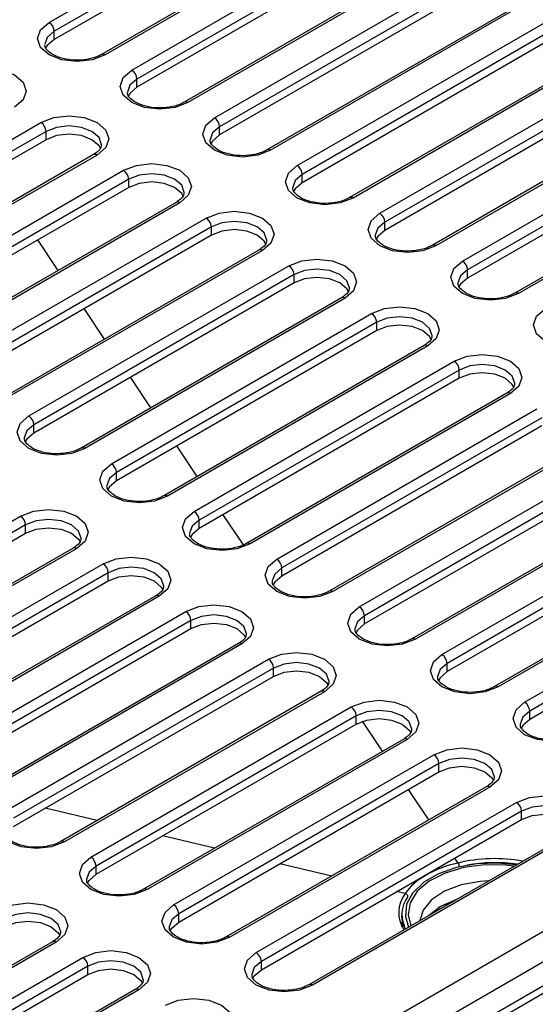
# Model space of a CAD drawing. Header units: millimetres. Extents: x 1 to 419, y 2 to 295.
# Tile 27 of 50: x 165 to 172, y 20 to 34. Entities that reach past the tile are written whole.
import ezdxf

# ---------------------------------------------------------------- set-up
doc = ezdxf.new("R2010")
doc.units = ezdxf.units.MM

msp = doc.modelspace()

# ---------------------------------------------------------------- linework, layer by layer
at = {"color": 7, "linetype": 'Continuous', "lineweight": 25}
for p, q in [((165.2613, 33.6381), (168.8676, 35.7199)), ((168.9383, 35.5974), (165.332, 33.5156)), ((168.9383, 35.4831), (165.332, 33.4013)), ((169.5954, 35.2758), (165.9892, 33.194)), ((169.6454, 35.2709), (166.0391, 33.189)), ((166.4068, 32.9768), (170.0131, 35.0586)), ((170.0838, 34.9361), (166.4776, 32.8543)), ((170.0838, 34.8218), (166.4776, 32.74)), ((170.7409, 34.6145), (167.1347, 32.5327)), ((170.7909, 34.6096), (167.1847, 32.5277)), ((167.5524, 32.3155), (171.1586, 34.3973)), ((171.2293, 34.2748), (167.6231, 32.193)), ((171.2293, 34.1605), (167.6231, 32.0787)), ((171.8864, 33.9532), (168.2802, 31.8714)), ((171.9364, 33.9483), (168.3302, 31.8665)), ((168.6979, 31.6542), (172.3041, 33.736)), ((172.3748, 33.6136), (168.7686, 31.5317)), ((165.332, 33.4013), (165.332, 33.5156)), ((172.3748, 33.4992), (168.7686, 31.4174)), ((173.0319, 33.292), (169.4257, 31.2101)), ((173.0819, 33.287), (169.4757, 31.2052)), ((169.8434, 30.9929), (173.4496, 33.0747)), ((173.5203, 32.9523), (169.9141, 30.8704)), ((166.4776, 32.74), (166.4776, 32.8543)), ((173.5203, 32.838), (169.9141, 30.7561)), ((174.1774, 32.6307), (170.5712, 30.5488)), ((174.2274, 32.6257), (170.6212, 30.5439)), ((170.9889, 30.3316), (174.5951, 32.4135)), ((161.5419, 30.1683), (165.1482, 32.2502)), ((174.6659, 32.291), (171.0596, 30.2091)), ((165.2189, 32.1277), (161.6127, 30.0459)), ((165.2189, 32.0134), (165.2189, 32.1277)), ((167.6231, 32.0787), (167.6231, 32.193)), ((174.6659, 32.1767), (171.0596, 30.0948)), ((165.2189, 32.0134), (161.6127, 29.9315)), ((175.323, 31.9694), (171.7167, 29.8875)), ((175.373, 31.9644), (171.7667, 29.8826)), ((165.876, 31.8061), (162.2698, 29.7243)), ((165.926, 31.8011), (162.3198, 29.7193)), ((162.6875, 29.507), (166.2937, 31.5889)), ((168.7686, 31.4174), (168.7686, 31.5317)), ((166.3644, 31.4664), (162.7582, 29.3846)), ((166.3644, 31.3521), (166.3644, 31.4664)), ((166.3644, 31.3521), (162.7582, 29.2702)), ((167.0215, 31.1448), (163.4153, 29.063)), ((167.0715, 31.1399), (163.4653, 29.058)), ((163.833, 28.8457), (167.4392, 30.9276)), ((169.9141, 30.7561), (169.9141, 30.8704)), ((167.5099, 30.8051), (163.9037, 28.7233)), ((163.9885, 16.3547), (189.0767, 30.8378)), ((190.2129, 30.7385), (164.0489, 15.6344)), ((190.3674, 30.7204), (164.1865, 15.6066)), ((167.5099, 30.6908), (167.5099, 30.8051)), ((167.5099, 30.6908), (163.9037, 28.609)), ((165.3885, 30.2021), (165.1037, 30.6243)), ((189.2605, 30.5194), (164.1724, 16.0363)), ((168.167, 30.4835), (164.5608, 28.4017)), ((168.217, 30.4786), (164.6108, 28.3967)), ((164.9785, 28.1845), (168.5847, 30.2663)), ((171.0596, 30.0948), (171.0596, 30.2091)), ((168.6554, 30.1438), (165.0492, 28.062)), ((168.6554, 30.0295), (165.0492, 27.9477)), ((168.6554, 30.0295), (168.6554, 30.1438)), ((169.3126, 29.8222), (165.7063, 27.7404)), ((169.3626, 29.8173), (165.7563, 27.7354)), ((166.0306, 29.2502), (165.7458, 29.6724)), ((166.124, 27.5232), (169.7302, 29.605)), ((169.801, 29.4825), (166.1947, 27.4007)), ((169.801, 29.3682), (169.801, 29.4825)), ((169.801, 29.3682), (166.1947, 27.2864)), ((170.4581, 29.1609), (166.8518, 27.0791)), ((170.5081, 29.156), (166.9018, 27.0741)), ((167.2695, 26.8619), (170.8758, 28.9437)), ((170.9465, 28.8212), (167.3402, 26.7394)), ((170.9465, 28.7069), (170.9465, 28.8212)), ((166.6727, 28.2982), (166.3879, 28.7205)), ((170.9465, 28.7069), (167.3402, 26.6251)), ((171.6036, 28.4996), (167.9973, 26.4178)), ((171.6536, 28.4947), (168.0473, 26.4129)), ((168.415, 26.2006), (172.0213, 28.2824)), ((172.092, 28.16), (168.4857, 26.0781)), ((165.0492, 27.9477), (165.0492, 28.062)), ((172.092, 28.0456), (168.4857, 25.9638)), ((172.7491, 27.8384), (169.1428, 25.7565)), ((167.3147, 27.3463), (167.03, 27.7686)), ((172.7991, 27.8334), (169.1928, 25.7516)), ((169.5605, 25.5393), (173.1668, 27.6211)), ((173.2375, 27.4987), (169.6313, 25.4168)), ((166.1947, 27.2864), (166.1947, 27.4007)), ((173.2375, 27.3843), (169.6313, 25.3025)), ((173.8946, 27.1771), (170.2884, 25.0952)), ((173.9446, 27.1721), (170.3384, 25.0903)), ((170.7061, 24.878), (174.3123, 26.9598)), ((161.2591, 24.7147), (164.8654, 26.7966)), ((167.9549, 26.3973), (167.672, 26.8166)), ((174.383, 26.8374), (170.7768, 24.7555)), ((164.9361, 26.6741), (161.3298, 24.5922)), ((164.9361, 26.5598), (164.9361, 26.6741)), ((167.3402, 26.6251), (167.3402, 26.7394)), ((174.383, 26.7231), (170.7768, 24.6412)), ((161.3298, 24.4779), (164.9361, 26.5598)), ((175.0401, 26.5158), (171.4339, 24.4339)), ((175.0901, 26.5108), (171.4839, 24.429)), ((165.5932, 26.3525), (161.9869, 24.2706)), ((165.6432, 26.3475), (162.0369, 24.2657)), ((171.8516, 24.2167), (175.4578, 26.2986)), ((162.4046, 24.0534), (166.0109, 26.1353)), ((168.4857, 25.9638), (168.4857, 26.0781)), ((175.5285, 26.1761), (171.9223, 24.0942)), ((166.0816, 26.0128), (162.4753, 23.931)), ((166.0816, 25.8985), (166.0816, 26.0128)), ((175.5285, 26.0618), (171.9223, 23.9799)), ((162.4753, 23.8166), (166.0816, 25.8985)), ((166.7387, 25.6912), (163.1324, 23.6094)), ((166.7887, 25.6862), (163.1824, 23.6044)), ((163.5501, 23.3921), (167.1564, 25.474)), ((169.6313, 25.3025), (169.6313, 25.4168)), ((167.2271, 25.3515), (163.6208, 23.2697)), ((167.2271, 25.2372), (167.2271, 25.3515)), ((163.6208, 23.1554), (167.2271, 25.2372)), ((167.8842, 25.0299), (164.278, 22.9481)), ((167.9342, 25.025), (164.328, 22.9431)), ((164.6956, 22.7309), (168.3019, 24.8127)), ((170.7768, 24.6412), (170.7768, 24.7555)), ((168.3726, 24.6902), (164.7664, 22.6084)), ((164.7664, 22.4941), (168.3726, 24.5759)), ((168.3726, 24.5759), (168.3726, 24.6902)), ((169.0297, 24.3686), (165.4235, 22.2868)), ((169.0797, 24.3637), (165.4735, 22.2818)), ((165.8412, 22.0696), (169.4474, 24.1514)), ((169.5181, 24.0289), (165.9119, 21.9471)), ((169.5181, 23.9146), (169.5181, 24.0289)), ((171.9223, 23.9799), (171.9223, 24.0942)), ((165.9119, 21.8328), (169.5181, 23.9146)), ((169.8831, 23.5387), (169.6035, 23.9532)), ((170.1752, 23.7073), (166.569, 21.6255)), ((170.2252, 23.7024), (166.619, 21.6205)), ((166.9867, 21.4083), (170.5929, 23.4901)), ((170.6636, 23.3676), (167.0574, 21.2858)), ((170.6636, 23.2533), (170.6636, 23.3676)), ((167.0574, 21.1715), (170.6636, 23.2533)), ((171.3207, 23.046), (167.7145, 20.9642)), ((171.3707, 23.0411), (167.7645, 20.9592)), ((170.5252, 22.5868), (170.2404, 23.009)), ((168.1322, 20.747), (171.7384, 22.8288)), ((165.9285, 22.5783), (165.2079, 22.749)), ((171.8091, 22.7063), (168.2029, 20.6245)), ((171.8091, 22.592), (171.8091, 22.7063)), ((168.2029, 20.5102), (171.8091, 22.592)), ((172.4663, 22.3847), (168.86, 20.3029)), ((172.5162, 22.3798), (168.91, 20.298)), ((167.553, 22.1935), (166.8324, 22.3642)), ((169.1775, 21.8088), (168.4569, 21.9794)), ((170.9284, 21.9891), (170.8825, 22.0571)), ((165.9119, 21.8328), (165.9119, 21.9471)), ((170.1975, 21.5671), (170.0814, 21.5946)), ((167.0574, 21.1715), (167.0574, 21.2858)), ((170.1561, 21.2584), (170.1561, 21.0996)), ((165.3103, 20.8989), (161.7041, 18.817)), ((165.3603, 20.8939), (161.7541, 18.8121)), ((162.1218, 18.5998), (165.728, 20.6817)), ((168.2029, 20.5102), (168.2029, 20.6245)), ((165.7987, 20.5592), (162.1925, 18.4774)), ((165.7987, 20.4449), (165.7987, 20.5592)), ((162.1925, 18.363), (165.7987, 20.4449)), ((166.4558, 20.2376), (162.8496, 18.1558)), ((166.5058, 20.2326), (162.8996, 18.1508))]:
    msp.add_line(p, q, dxfattribs=at)
at = {"color": 7, "linetype": 'Continuous', "lineweight": 25, "flags": 128}
for points in [[(166.0391, 33.189), (165.8607, 33.1202), (165.6502, 33.096), (165.4398, 33.1202), (165.2613, 33.189), (165.1421, 33.292), (165.1002, 33.4136), (165.1421, 33.5351), (165.2613, 33.6381)], [(165.332, 33.4013), (165.2345, 33.317), (165.2133, 33.2796)], [(164.0027, 32.9115), (164.1811, 32.9803), (164.3916, 33.0045), (164.6021, 32.9803), (164.7805, 32.9115), (164.8997, 32.8085), (164.9416, 32.6869), (164.8997, 32.5654), (164.7805, 32.4624)], [(167.1847, 32.5277), (167.0062, 32.4589), (166.7958, 32.4348), (166.5853, 32.4589), (166.4068, 32.5277), (166.2876, 32.6308), (166.2458, 32.7523), (166.2876, 32.8738), (166.4068, 32.9768)], [(166.4776, 32.74), (166.38, 32.6557), (166.3588, 32.6183)], [(165.1482, 32.2502), (165.3266, 32.319), (165.5371, 32.3432), (165.7476, 32.319), (165.926, 32.2502), (166.0452, 32.1472), (166.0871, 32.0257), (166.0452, 31.9042), (165.926, 31.8011)], [(168.3302, 31.8665), (168.1517, 31.7976), (167.9413, 31.7735), (167.7308, 31.7976), (167.5524, 31.8665), (167.4331, 31.9695), (167.3913, 32.091), (167.4331, 32.2125), (167.5524, 32.3155)], [(165.9744, 31.891), (165.9528, 31.9291), (165.8553, 32.0134), (165.7093, 32.0697), (165.5371, 32.0895), (165.3649, 32.0697), (165.2189, 32.0134)], [(167.6231, 32.0787), (167.5255, 31.9944), (167.5043, 31.957)], [(166.2937, 31.5889), (166.4721, 31.6577), (166.6826, 31.6819), (166.8931, 31.6577), (167.0715, 31.5889), (167.1907, 31.4859), (167.2326, 31.3644), (167.1907, 31.2429), (167.0715, 31.1399)], [(169.4757, 31.2052), (169.2973, 31.1363), (169.0868, 31.1122), (168.8763, 31.1363), (168.6979, 31.2052), (168.5786, 31.3082), (168.5368, 31.4297), (168.5786, 31.5512), (168.6979, 31.6542)], [(167.1199, 31.2297), (167.0984, 31.2678), (167.0008, 31.3521), (166.8548, 31.4084), (166.6826, 31.4282), (166.5104, 31.4084), (166.3644, 31.3521)], [(168.7686, 31.4174), (168.671, 31.3331), (168.6498, 31.2957)], [(167.4392, 30.9276), (167.6177, 30.9964), (167.8281, 31.0206), (168.0386, 30.9964), (168.217, 30.9276), (168.3363, 30.8246), (168.3781, 30.7031), (168.3363, 30.5816), (168.217, 30.4786)], [(170.6212, 30.5439), (170.4428, 30.4751), (170.2323, 30.4509), (170.0218, 30.4751), (169.8434, 30.5439), (169.7242, 30.6469), (169.6823, 30.7684), (169.7242, 30.8899), (169.8434, 30.9929)], [(168.2654, 30.5685), (168.2439, 30.6065), (168.1463, 30.6908), (168.0003, 30.7471), (167.8281, 30.7669), (167.6559, 30.7471), (167.5099, 30.6908)], [(169.9141, 30.7561), (169.8165, 30.6718), (169.7953, 30.6345)], [(168.5847, 30.2663), (168.7632, 30.3351), (168.9736, 30.3593), (169.1841, 30.3351), (169.3626, 30.2663), (169.4818, 30.1633), (169.5236, 30.0418), (169.4818, 29.9203), (169.3626, 29.8173)], [(171.7667, 29.8826), (171.5883, 29.8138), (171.3778, 29.7896), (171.1673, 29.8138), (170.9889, 29.8826), (170.8697, 29.9856), (170.8278, 30.1071), (170.8697, 30.2286), (170.9889, 30.3316)], [(169.4109, 29.9072), (169.3894, 29.9452), (169.2918, 30.0295), (169.1458, 30.0858), (168.9736, 30.1056), (168.8014, 30.0858), (168.6554, 30.0295)], [(171.0596, 30.0948), (170.9621, 30.0105), (170.9408, 29.9732)], [(169.7302, 29.605), (169.9087, 29.6738), (170.1192, 29.698), (170.3296, 29.6738), (170.5081, 29.605), (170.6273, 29.502), (170.6692, 29.3805), (170.6273, 29.259), (170.5081, 29.156)], [(172.9122, 29.2213), (172.7338, 29.1525), (172.5233, 29.1283), (172.3128, 29.1525), (172.1344, 29.2213), (172.0152, 29.3243), (171.9733, 29.4458), (172.0152, 29.5673), (172.1344, 29.6703)], [(170.5564, 29.2459), (170.5349, 29.2839), (170.4374, 29.3682), (170.2914, 29.4245), (170.1192, 29.4443), (169.9469, 29.4245), (169.801, 29.3682)], [(170.8758, 28.9437), (171.0542, 29.0125), (171.2647, 29.0367), (171.4751, 29.0125), (171.6536, 28.9437), (171.7728, 28.8407), (171.8147, 28.7192), (171.7728, 28.5977), (171.6536, 28.4947)], [(171.7019, 28.5846), (171.6804, 28.6226), (171.5829, 28.7069), (171.4369, 28.7632), (171.2647, 28.783), (171.0925, 28.7632), (170.9465, 28.7069)], [(165.7563, 27.7354), (165.5779, 27.6666), (165.3674, 27.6424), (165.1569, 27.6666), (164.9785, 27.7354), (164.8593, 27.8384), (164.8174, 27.9599), (164.8593, 28.0815), (164.9785, 28.1845)], [(165.0492, 27.9477), (164.9517, 27.8634), (164.9304, 27.826)], [(166.9018, 27.0741), (166.7234, 27.0053), (166.5129, 26.9811), (166.3024, 27.0053), (166.124, 27.0741), (166.0048, 27.1771), (165.9629, 27.2987), (166.0048, 27.4202), (166.124, 27.5232)], [(166.1947, 27.2864), (166.0972, 27.2021), (166.0759, 27.1647)], [(164.8654, 26.7966), (165.0438, 26.8654), (165.2543, 26.8896), (165.4647, 26.8654), (165.6432, 26.7966), (165.7624, 26.6936), (165.8043, 26.5721), (165.7624, 26.4505), (165.6432, 26.3475)], [(168.0473, 26.4129), (167.8689, 26.344), (167.6584, 26.3199), (167.4479, 26.344), (167.2695, 26.4129), (167.1503, 26.5159), (167.1084, 26.6374), (167.1503, 26.7589), (167.2695, 26.8619)], [(164.9361, 26.5598), (165.0821, 26.6161), (165.2543, 26.6359), (165.4265, 26.6161), (165.5725, 26.5598), (165.67, 26.4755), (165.691, 26.4386)], [(167.3402, 26.6251), (167.2427, 26.5408), (167.2214, 26.5034)], [(166.0109, 26.1353), (166.1893, 26.2041), (166.3998, 26.2283), (166.6102, 26.2041), (166.7887, 26.1353), (166.9079, 26.0323), (166.9498, 25.9108), (166.9079, 25.7893), (166.7887, 25.6862)], [(169.1928, 25.7516), (169.0144, 25.6827), (168.8039, 25.6586), (168.5935, 25.6827), (168.415, 25.7516), (168.2958, 25.8546), (168.2539, 25.9761), (168.2958, 26.0976), (168.415, 26.2006)], [(166.0816, 25.8985), (166.2276, 25.9548), (166.3998, 25.9746), (166.572, 25.9548), (166.718, 25.8985), (166.8155, 25.8142), (166.8366, 25.7773)], [(168.4857, 25.9638), (168.3882, 25.8795), (168.367, 25.8421)], [(167.1564, 25.474), (167.3348, 25.5428), (167.5453, 25.567), (167.7558, 25.5428), (167.9342, 25.474), (168.0534, 25.371), (168.0953, 25.2495), (168.0534, 25.128), (167.9342, 25.025)], [(170.3384, 25.0903), (170.1599, 25.0214), (169.9494, 24.9973), (169.739, 25.0214), (169.5605, 25.0903), (169.4413, 25.1933), (169.3994, 25.3148), (169.4413, 25.4363), (169.5605, 25.5393)], [(167.2271, 25.2372), (167.3731, 25.2935), (167.5453, 25.3133), (167.7175, 25.2935), (167.8635, 25.2372), (167.961, 25.1529), (167.9821, 25.116)], [(169.6313, 25.3025), (169.5337, 25.2182), (169.5125, 25.1808)], [(168.3019, 24.8127), (168.4803, 24.8815), (168.6908, 24.9057), (168.9013, 24.8815), (169.0797, 24.8127), (169.1989, 24.7097), (169.2408, 24.5882), (169.1989, 24.4667), (169.0797, 24.3637)], [(171.4839, 24.429), (171.3054, 24.3602), (171.095, 24.336), (170.8845, 24.3602), (170.7061, 24.429), (170.5868, 24.532), (170.545, 24.6535), (170.5868, 24.775), (170.7061, 24.878)], [(168.3726, 24.5759), (168.5186, 24.6322), (168.6908, 24.652), (168.863, 24.6322), (169.009, 24.5759), (169.1065, 24.4916), (169.1276, 24.4547)], [(170.7768, 24.6412), (170.6792, 24.5569), (170.658, 24.5196)], [(169.4474, 24.1514), (169.6258, 24.2202), (169.8363, 24.2444), (170.0468, 24.2202), (170.2252, 24.1514), (170.3444, 24.0484), (170.3863, 23.9269), (170.3444, 23.8054), (170.2252, 23.7024)], [(172.6294, 23.7677), (172.451, 23.6989), (172.2405, 23.6747), (172.03, 23.6989), (171.8516, 23.7677), (171.7323, 23.8707), (171.6905, 23.9922), (171.7323, 24.1137), (171.8516, 24.2167)], [(169.5181, 23.9146), (169.6641, 23.9709), (169.8363, 23.9907), (170.0085, 23.9709), (170.1545, 23.9146), (170.2521, 23.8303), (170.2731, 23.7934)], [(171.9223, 23.9799), (171.8247, 23.8956), (171.8035, 23.8583)], [(170.5929, 23.4901), (170.7713, 23.5589), (170.9818, 23.5831), (171.1923, 23.5589), (171.3707, 23.4901), (171.49, 23.3871), (171.5318, 23.2656), (171.49, 23.1441), (171.3707, 23.0411)], [(170.6636, 23.2533), (170.8096, 23.3096), (170.9818, 23.3294), (171.154, 23.3096), (171.3, 23.2533), (171.3976, 23.169), (171.4186, 23.1321)], [(171.7384, 22.8288), (171.9169, 22.8976), (172.1273, 22.9218), (172.3378, 22.8976), (172.5162, 22.8288), (172.6355, 22.7258), (172.6773, 22.6043), (172.6355, 22.4828), (172.5162, 22.3798)], [(165.4735, 22.2818), (165.295, 22.213), (165.0846, 22.1888), (164.8741, 22.213), (164.6956, 22.2818), (164.5764, 22.3848), (164.5346, 22.5063), (164.5764, 22.6278), (164.6956, 22.7309)], [(171.8091, 22.592), (171.9551, 22.6483), (172.1273, 22.6681), (172.2995, 22.6483), (172.4455, 22.592), (172.5431, 22.5078), (172.5641, 22.4708)], [(166.619, 21.6205), (166.4405, 21.5517), (166.2301, 21.5275), (166.0196, 21.5517), (165.8412, 21.6205), (165.7219, 21.7235), (165.6801, 21.845), (165.7219, 21.9666), (165.8412, 22.0696)], [(171.7359, 21.9631), (171.4791, 21.9883), (171.188, 21.9781), (170.9095, 21.928), (170.6599, 21.8409), (170.4536, 21.7218), (170.3027, 21.5777), (170.2159, 21.4169), (170.1983, 21.2489), (170.2419, 21.1007)], [(165.7929, 21.7106), (165.8143, 21.7485), (165.9119, 21.8328)], [(164.5825, 21.343), (164.7609, 21.4118), (164.9714, 21.436), (165.1819, 21.4118), (165.3603, 21.343), (165.4796, 21.24), (165.5214, 21.1184), (165.4796, 20.9969), (165.3603, 20.8939)], [(170.858, 21.4563), (170.8511, 21.454), (170.6581, 21.3725)], [(170.6919, 21.393), (170.9111, 21.489), (170.9189, 21.4915)], [(167.7645, 20.9592), (167.5861, 20.8904), (167.3756, 20.8662), (167.1651, 20.8904), (166.9867, 20.9592), (166.8674, 21.0623), (166.8256, 21.1838), (166.8674, 21.3053), (166.9867, 21.4083)], [(170.5213, 21.262), (170.5257, 21.2665), (170.6919, 21.393)], [(164.6532, 21.1062), (164.7992, 21.1625), (164.9714, 21.1823), (165.1436, 21.1625), (165.2896, 21.1062), (165.3872, 21.0219), (165.4082, 20.985)], [(166.9384, 21.0494), (166.9598, 21.0872), (167.0574, 21.1715)], [(170.1972, 21.0748), (170.1584, 21.2148), (170.1561, 21.2584)], [(165.728, 20.6817), (165.9065, 20.7505), (166.1169, 20.7747), (166.3274, 20.7505), (166.5058, 20.6817), (166.6251, 20.5787), (166.6669, 20.4572), (166.6251, 20.3356), (166.5058, 20.2326)], [(168.91, 20.298), (168.7316, 20.2291), (168.5211, 20.205), (168.3106, 20.2291), (168.1322, 20.298), (168.013, 20.401), (167.9711, 20.5225), (168.013, 20.644), (168.1322, 20.747)], [(165.7987, 20.4449), (165.9447, 20.5012), (166.1169, 20.521), (166.2891, 20.5012), (166.4351, 20.4449), (166.5327, 20.3606), (166.5537, 20.3237)], [(168.0839, 20.3881), (168.1053, 20.4259), (168.2029, 20.5102)], [(166.8735, 20.0204), (167.052, 20.0892), (167.2624, 20.1134), (167.4729, 20.0892), (167.6514, 20.0204), (167.7706, 19.9174), (167.8124, 19.7959), (167.7706, 19.6744), (167.6514, 19.5714)]]:
    msp.add_lwpolyline(points, dxfattribs=at)
at = {"color": 8, "linetype": 'Continuous', "lineweight": 25, "flags": 128}
for points in [[(165.332, 33.5156), (165.2345, 33.4313), (165.2003, 33.3352)], [(166.4776, 32.8543), (166.38, 32.77), (166.3458, 32.6739)], [(165.9871, 31.9407), (165.9871, 31.944), (165.9528, 32.0434), (165.8553, 32.1277), (165.7093, 32.184), (165.5371, 32.2038), (165.3649, 32.184), (165.2189, 32.1277)], [(167.6231, 32.193), (167.5255, 32.1087), (167.4913, 32.0126)], [(167.1326, 31.2794), (167.1326, 31.2827), (167.0984, 31.3821), (167.0008, 31.4664), (166.8548, 31.5227), (166.6826, 31.5425), (166.5104, 31.5227), (166.3644, 31.4664)], [(168.7686, 31.5317), (168.671, 31.4474), (168.6368, 31.3513)], [(168.2781, 30.6182), (168.2781, 30.6214), (168.2439, 30.7208), (168.1463, 30.8051), (168.0003, 30.8614), (167.8281, 30.8812), (167.6559, 30.8614), (167.5099, 30.8051)], [(169.9141, 30.8704), (169.8165, 30.7861), (169.7823, 30.69)], [(169.4236, 29.9569), (169.4236, 29.9601), (169.3894, 30.0595), (169.2918, 30.1438), (169.1458, 30.2001), (168.9736, 30.2199), (168.8014, 30.2001), (168.6554, 30.1438)], [(171.0596, 30.2091), (170.9621, 30.1249), (170.9278, 30.0287)], [(170.5691, 29.2956), (170.5692, 29.2988), (170.5349, 29.3983), (170.4374, 29.4825), (170.2914, 29.5388), (170.1192, 29.5586), (169.9469, 29.5388), (169.801, 29.4825)], [(171.7146, 28.6343), (171.7147, 28.6376), (171.6804, 28.737), (171.5829, 28.8212), (171.4369, 28.8776), (171.2647, 28.8973), (171.0925, 28.8776), (170.9465, 28.8212)], [(165.0492, 28.062), (164.9517, 27.9777), (164.9174, 27.8816)], [(166.1947, 27.4007), (166.0972, 27.3164), (166.0629, 27.2203)], [(165.7042, 26.4871), (165.7043, 26.4904), (165.67, 26.5898), (165.5725, 26.6741), (165.4265, 26.7304), (165.2543, 26.7502), (165.0821, 26.7304), (164.9361, 26.6741)], [(167.3402, 26.7394), (167.2427, 26.6551), (167.2085, 26.559)], [(166.8497, 25.8258), (166.8498, 25.8291), (166.8155, 25.9285), (166.718, 26.0128), (166.572, 26.0691), (166.3998, 26.0889), (166.2276, 26.0691), (166.0816, 26.0128)], [(168.4857, 26.0781), (168.3882, 25.9938), (168.354, 25.8977)], [(167.9953, 25.1645), (167.9953, 25.1678), (167.961, 25.2672), (167.8635, 25.3515), (167.7175, 25.4078), (167.5453, 25.4276), (167.3731, 25.4078), (167.2271, 25.3515)], [(169.6313, 25.4168), (169.5337, 25.3325), (169.4995, 25.2364)], [(169.1408, 24.5033), (169.1408, 24.5065), (169.1065, 24.6059), (169.009, 24.6902), (168.863, 24.7465), (168.6908, 24.7663), (168.5186, 24.7465), (168.3726, 24.6902)], [(170.7768, 24.7555), (170.6792, 24.6713), (170.645, 24.5751)], [(170.2863, 23.842), (170.2863, 23.8452), (170.2521, 23.9446), (170.1545, 24.0289), (170.0085, 24.0852), (169.8363, 24.105), (169.6641, 24.0852), (169.5181, 24.0289)], [(171.9223, 24.0942), (171.8247, 24.01), (171.7905, 23.9138)], [(171.4318, 23.1807), (171.4318, 23.1839), (171.3976, 23.2834), (171.3, 23.3676), (171.154, 23.4239), (170.9818, 23.4437), (170.8096, 23.4239), (170.6636, 23.3676)], [(172.5773, 22.5194), (172.5773, 22.5227), (172.5431, 22.6221), (172.4455, 22.7063), (172.2995, 22.7627), (172.1273, 22.7824), (171.9551, 22.7627), (171.8091, 22.7063)], [(165.9119, 21.9471), (165.8143, 21.8628), (165.7801, 21.7667)], [(171.7033, 21.9443), (171.5891, 21.9581), (171.296, 21.9635), (171.0098, 21.9265), (170.7485, 21.8497), (170.5285, 21.7377), (170.3636, 21.5977), (170.2643, 21.4384), (170.2367, 21.2698), (170.2745, 21.1195)], [(171.354, 21.7427), (171.2345, 21.735), (170.9723, 21.6869), (170.7423, 21.5998), (170.5615, 21.4802), (170.4434, 21.3368), (170.3974, 21.1904)], [(165.4214, 21.0335), (165.4214, 21.0368), (165.3872, 21.1362), (165.2896, 21.2205), (165.1436, 21.2768), (164.9714, 21.2966), (164.7992, 21.2768), (164.6532, 21.2205)], [(167.0574, 21.2858), (166.9598, 21.2015), (166.9256, 21.1054)], [(166.5669, 20.3722), (166.5669, 20.3755), (166.5327, 20.4749), (166.4351, 20.5592), (166.2891, 20.6155), (166.1169, 20.6353), (165.9447, 20.6155), (165.7987, 20.5592)], [(168.2029, 20.6245), (168.1053, 20.5402), (168.0711, 20.4441)]]:
    msp.add_lwpolyline(points, dxfattribs=at)
at = {"color": 7, "linetype": 'Continuous', "lineweight": 25}
for centre in [(165.1785, 33.5086), (166.324, 32.8473), (165.0654, 32.1207), (167.4695, 32.186), (166.2109, 31.4594), (168.6151, 31.5247), (169.7606, 30.8634), (167.3564, 30.7981), (170.9061, 30.2022), (168.5019, 30.1368), (169.6474, 29.4755), (170.7929, 28.8143), (164.8957, 28.055), (166.0412, 27.3937), (164.7825, 26.6671), (167.1867, 26.7324), (168.3322, 26.0711), (165.9281, 26.0058), (169.4777, 25.4098), (167.0736, 25.3445), (170.6232, 24.7485), (168.2191, 24.6832), (171.7688, 24.0873), (169.3646, 24.0219), (170.5101, 23.3607), (171.6556, 22.6994), (165.7583, 21.9401), (166.9039, 21.2788), (168.0494, 20.6175), (165.6452, 20.5522)]:
    msp.add_arc(centre, 0.1537, 2.60548, 57.39452, dxfattribs=at)
at = {"color": 8, "linetype": 'Continuous', "lineweight": 25}
for centre, radius, start, end in [((166.0098, 33.1481), 0.0504, 54.39935, 114.113), ((167.1554, 32.4868), 0.0504, 54.39935, 114.113), ((165.8967, 31.7603), 0.0503, 54.38242, 114.30712), ((168.3009, 31.8255), 0.0504, 54.39935, 114.113), ((167.0422, 31.099), 0.0503, 54.38242, 114.30712), ((169.4464, 31.1642), 0.0504, 54.39935, 114.113), ((168.1877, 30.4377), 0.0503, 54.38242, 114.30712), ((170.5919, 30.5029), 0.0504, 54.39935, 114.113), ((171.7374, 29.8416), 0.0504, 54.39935, 114.113), ((169.3333, 29.7764), 0.0503, 54.38242, 114.30712), ((170.4788, 29.1151), 0.0503, 54.38242, 114.30712), ((171.6243, 28.4538), 0.0503, 54.38242, 114.30712), ((165.727, 27.6945), 0.0504, 54.39935, 114.113), ((166.8725, 27.0332), 0.0504, 54.39935, 114.113), ((165.6139, 26.3067), 0.0503, 54.38242, 114.30712), ((168.018, 26.3719), 0.0504, 54.39935, 114.113), ((166.7594, 25.6454), 0.0503, 54.38242, 114.30712), ((169.1635, 25.7106), 0.0504, 54.39935, 114.113), ((167.9049, 24.9841), 0.0503, 54.38242, 114.30712), ((170.309, 25.0493), 0.0504, 54.39935, 114.113), ((171.4546, 24.388), 0.0504, 54.39935, 114.113), ((169.0504, 24.3228), 0.0503, 54.38242, 114.30712), ((170.1959, 23.6615), 0.0503, 54.38242, 114.30712), ((171.3414, 23.0002), 0.0503, 54.38242, 114.30712), ((165.4441, 22.2408), 0.0505, 54.43169, 113.74362), ((166.5896, 21.5795), 0.0505, 54.43169, 113.74362), ((165.331, 20.853), 0.0503, 54.38242, 114.30712), ((167.7351, 20.9182), 0.0505, 54.43169, 113.74362), ((166.4765, 20.1918), 0.0503, 54.38242, 114.30712), ((168.8807, 20.2569), 0.0505, 54.43169, 113.74362)]:
    msp.add_arc(centre, radius, start, end, dxfattribs=at)
at = {"color": 7, "linetype": 'Continuous', "lineweight": 25}
for centre, major_axis, ratio, start_param, end_param in [((171.4064, 21.2807), (1.3, -0.0123), 0.5834793, 1.9528475, 2.7705572), ((171.4068, 21.2813), (1.2999, -0.0273), 0.5627535, 2.7777145, 3.4819708), ((171.4061, 21.2482), (1.2599, -0.0273), 0.5622868, 2.7776537, 3.4299608), ((171.4061, 21.0848), (1.2599, -0.0265), 0.5627535, 3.037558, 3.1534238)]:
    msp.add_ellipse(centre, major_axis=major_axis, ratio=ratio, start_param=start_param, end_param=end_param, dxfattribs=at)
at = {"color": 8, "linetype": 'Continuous', "lineweight": 25}
for centre, major_axis, ratio, start_param, end_param in [((171.4054, 21.2804), (1.2999, 0.0287), 0.5914643, 1.2291805, 1.9334368), ((171.4061, 21.2482), (1.2599, 0.0287), 0.5919078, 1.2811107, 1.84013)]:
    msp.add_ellipse(centre, major_axis=major_axis, ratio=ratio, start_param=start_param, end_param=end_param, dxfattribs=at)
at = {"color": 7, "linetype": 'Continuous', "lineweight": 25}
for points, knots in [([(165.9892, 33.194), (165.9694, 33.1837), (165.9122, 33.154), (165.7852, 33.1198), (165.6167, 33.1093), (165.4502, 33.1329), (165.3127, 33.1855), (165.2274, 33.255), (165.1988, 33.3033), (165.2033, 33.3269), (165.2046, 33.334)], [0, 0, 0, 0, 0.0744075, 0.216072, 0.3636816, 0.5120401, 0.6586059, 0.8010436, 0.9406678, 1, 1, 1, 1]), ([(167.1347, 32.5327), (167.115, 32.5225), (167.0577, 32.4927), (166.9307, 32.4585), (166.7622, 32.448), (166.5958, 32.4716), (166.4582, 32.5242), (166.3729, 32.5937), (166.3444, 32.642), (166.3488, 32.6656), (166.3501, 32.6727)], [0, 0, 0, 0, 0.0744075, 0.216072, 0.3636816, 0.5120401, 0.6586059, 0.8010436, 0.9406678, 1, 1, 1, 1]), ([(165.9828, 31.9419), (165.9831, 31.9312), (165.984, 31.9045), (165.9479, 31.8536), (165.8963, 31.8195), (165.876, 31.8061)], [0, 0, 0, 0, 0.2905506, 0.7207252, 1, 1, 1, 1]), ([(168.2802, 31.8714), (168.2605, 31.8612), (168.2032, 31.8314), (168.0762, 31.7972), (167.9077, 31.7867), (167.7413, 31.8103), (167.6037, 31.8629), (167.5184, 31.9324), (167.4899, 31.9807), (167.4943, 32.0043), (167.4956, 32.0114)], [0, 0, 0, 0, 0.0744075, 0.216072, 0.3636816, 0.5120401, 0.6586059, 0.8010436, 0.9406678, 1, 1, 1, 1]), ([(167.1283, 31.2806), (167.1286, 31.2699), (167.1295, 31.2432), (167.0934, 31.1924), (167.0418, 31.1582), (167.0215, 31.1448)], [0, 0, 0, 0, 0.2905506, 0.7207252, 1, 1, 1, 1]), ([(169.4257, 31.2101), (169.406, 31.1999), (169.3487, 31.1701), (169.2217, 31.1359), (169.0532, 31.1254), (168.8868, 31.149), (168.7492, 31.2017), (168.6639, 31.2711), (168.6354, 31.3194), (168.6398, 31.343), (168.6411, 31.3501)], [0, 0, 0, 0, 0.0744075, 0.216072, 0.3636816, 0.5120401, 0.6586059, 0.8010436, 0.9406678, 1, 1, 1, 1]), ([(168.2738, 30.6194), (168.2741, 30.6086), (168.2751, 30.5819), (168.2389, 30.5311), (168.1873, 30.4969), (168.167, 30.4835)], [0, 0, 0, 0, 0.2905506, 0.7207252, 1, 1, 1, 1]), ([(170.5712, 30.5488), (170.5515, 30.5386), (170.4943, 30.5088), (170.3672, 30.4747), (170.1987, 30.4641), (170.0323, 30.4877), (169.8948, 30.5404), (169.8094, 30.6098), (169.7809, 30.6581), (169.7853, 30.6818), (169.7866, 30.6888)], [0, 0, 0, 0, 0.0744075, 0.216072, 0.3636816, 0.5120401, 0.6586059, 0.8010436, 0.9406678, 1, 1, 1, 1]), ([(171.7167, 29.8875), (171.697, 29.8773), (171.6398, 29.8475), (171.5127, 29.8134), (171.3442, 29.8029), (171.1778, 29.8264), (171.0403, 29.8791), (170.9549, 29.9486), (170.9264, 29.9968), (170.9308, 30.0205), (170.9322, 30.0275)], [0, 0, 0, 0, 0.0744075, 0.216072, 0.3636816, 0.5120401, 0.6586059, 0.8010436, 0.9406678, 1, 1, 1, 1]), ([(169.4193, 29.9581), (169.4197, 29.9473), (169.4206, 29.9206), (169.3844, 29.8698), (169.3329, 29.8357), (169.3126, 29.8222)], [0, 0, 0, 0, 0.2905506, 0.7207252, 1, 1, 1, 1]), ([(170.5648, 29.2968), (170.5652, 29.286), (170.5661, 29.2593), (170.53, 29.2085), (170.4784, 29.1744), (170.4581, 29.1609)], [0, 0, 0, 0, 0.2905506, 0.7207252, 1, 1, 1, 1]), ([(171.7103, 28.6355), (171.7107, 28.6247), (171.7116, 28.598), (171.6755, 28.5472), (171.6239, 28.5131), (171.6036, 28.4996)], [0, 0, 0, 0, 0.2905506, 0.7207252, 1, 1, 1, 1]), ([(165.7063, 27.7404), (165.6866, 27.7301), (165.6294, 27.7004), (165.5023, 27.6662), (165.3338, 27.6557), (165.1674, 27.6793), (165.0299, 27.7319), (164.9445, 27.8014), (164.916, 27.8497), (164.9204, 27.8733), (164.9217, 27.8804)], [0, 0, 0, 0, 0.0744075, 0.216072, 0.3636816, 0.5120401, 0.6586059, 0.8010436, 0.9406678, 1, 1, 1, 1]), ([(166.8518, 27.0791), (166.8321, 27.0688), (166.7749, 27.0391), (166.6478, 27.0049), (166.4794, 26.9944), (166.3129, 27.018), (166.1754, 27.0706), (166.09, 27.1401), (166.0615, 27.1884), (166.0659, 27.212), (166.0673, 27.2191)], [0, 0, 0, 0, 0.0744075, 0.216072, 0.3636816, 0.5120401, 0.6586059, 0.8010436, 0.9406678, 1, 1, 1, 1]), ([(165.6999, 26.4883), (165.7003, 26.4776), (165.7012, 26.4509), (165.6651, 26.4), (165.6135, 26.3659), (165.5932, 26.3525)], [0, 0, 0, 0, 0.29055064, 0.72072523, 1, 1, 1, 1]), ([(167.9973, 26.4178), (167.9776, 26.4076), (167.9204, 26.3778), (167.7934, 26.3436), (167.6249, 26.3331), (167.4584, 26.3567), (167.3209, 26.4093), (167.2355, 26.4788), (167.207, 26.5271), (167.2115, 26.5507), (167.2128, 26.5578)], [0, 0, 0, 0, 0.0744075, 0.216072, 0.3636816, 0.5120401, 0.6586059, 0.8010436, 0.9406678, 1, 1, 1, 1]), ([(166.8454, 25.827), (166.8458, 25.8163), (166.8467, 25.7896), (166.8106, 25.7387), (166.759, 25.7046), (166.7387, 25.6912)], [0, 0, 0, 0, 0.29055064, 0.72072523, 1, 1, 1, 1]), ([(169.1428, 25.7565), (169.1231, 25.7463), (169.0659, 25.7165), (168.9389, 25.6823), (168.7704, 25.6718), (168.6039, 25.6954), (168.4664, 25.748), (168.3811, 25.8175), (168.3525, 25.8658), (168.357, 25.8894), (168.3583, 25.8965)], [0, 0, 0, 0, 0.0744075, 0.216072, 0.3636816, 0.5120401, 0.6586059, 0.8010436, 0.9406678, 1, 1, 1, 1]), ([(167.9909, 25.1658), (167.9913, 25.155), (167.9922, 25.1283), (167.9561, 25.0775), (167.9045, 25.0433), (167.8842, 25.0299)], [0, 0, 0, 0, 0.2905506, 0.7207252, 1, 1, 1, 1]), ([(170.2884, 25.0952), (170.2687, 25.085), (170.2114, 25.0552), (170.0844, 25.021), (169.9159, 25.0105), (169.7495, 25.0341), (169.6119, 25.0868), (169.5266, 25.1562), (169.4981, 25.2045), (169.5025, 25.2281), (169.5038, 25.2352)], [0, 0, 0, 0, 0.0744075, 0.216072, 0.3636816, 0.5120401, 0.6586059, 0.8010436, 0.9406678, 1, 1, 1, 1]), ([(171.4339, 24.4339), (171.4142, 24.4237), (171.3569, 24.3939), (171.2299, 24.3598), (171.0614, 24.3492), (170.895, 24.3728), (170.7574, 24.4255), (170.6721, 24.4949), (170.6436, 24.5432), (170.648, 24.5669), (170.6493, 24.5739)], [0, 0, 0, 0, 0.0744075, 0.216072, 0.3636816, 0.5120401, 0.6586059, 0.8010436, 0.9406678, 1, 1, 1, 1]), ([(169.1365, 24.5045), (169.1368, 24.4937), (169.1377, 24.467), (169.1016, 24.4162), (169.05, 24.382), (169.0297, 24.3686)], [0, 0, 0, 0, 0.29055064, 0.72072523, 1, 1, 1, 1]), ([(172.5794, 23.7726), (172.5597, 23.7624), (172.5024, 23.7326), (172.3754, 23.6985), (172.2069, 23.688), (172.0405, 23.7115), (171.9029, 23.7642), (171.8176, 23.8337), (171.7891, 23.8819), (171.7935, 23.9056), (171.7948, 23.9126)], [0, 0, 0, 0, 0.0744075, 0.216072, 0.3636816, 0.5120401, 0.6586059, 0.8010436, 0.9406678, 1, 1, 1, 1]), ([(170.282, 23.8432), (170.2823, 23.8324), (170.2832, 23.8057), (170.2471, 23.7549), (170.1955, 23.7208), (170.1752, 23.7073)], [0, 0, 0, 0, 0.29055064, 0.72072523, 1, 1, 1, 1]), ([(171.4275, 23.1819), (171.4278, 23.1711), (171.4287, 23.1444), (171.3926, 23.0936), (171.341, 23.0595), (171.3207, 23.046)], [0, 0, 0, 0, 0.29055064, 0.72072523, 1, 1, 1, 1]), ([(165.4235, 22.2868), (165.4038, 22.2765), (165.3465, 22.2468), (165.2195, 22.2126), (165.051, 22.2021), (164.8846, 22.2257), (164.747, 22.2783), (164.6617, 22.3478), (164.6332, 22.3961), (164.6376, 22.4197), (164.6389, 22.4268)], [0, 0, 0, 0, 0.0744075, 0.216072, 0.3636816, 0.5120401, 0.6586059, 0.8010436, 0.9406678, 1, 1, 1, 1]), ([(170.9284, 21.9891), (170.93, 21.9863), (170.9333, 21.9807), (170.9378, 21.9686), (170.9412, 21.9554), (170.9427, 21.945), (170.9432, 21.9385), (170.9432, 21.9362), (170.9433, 21.9352)], [0, 0, 0, 0, 0.2159895, 0.4319771, 0.6479735, 0.8639892, 0.9455426, 1, 1, 1, 1]), ([(166.569, 21.6255), (166.5493, 21.6152), (166.492, 21.5855), (166.365, 21.5513), (166.1965, 21.5408), (166.0301, 21.5644), (165.8925, 21.617), (165.8072, 21.6865), (165.7787, 21.7348), (165.7831, 21.7584), (165.7844, 21.7655)], [0, 0, 0, 0, 0.0744075, 0.216072, 0.3636816, 0.5120401, 0.6586059, 0.8010436, 0.9406678, 1, 1, 1, 1]), ([(170.2342, 21.5259), (170.2341, 21.5268), (170.2341, 21.5292), (170.2331, 21.5353), (170.2294, 21.5445), (170.221, 21.5548), (170.21, 21.5631), (170.2016, 21.5658), (170.1975, 21.5671)], [0, 0, 0, 0, 0.0544574, 0.1360108, 0.3520265, 0.5680229, 0.7840105, 1, 1, 1, 1]), ([(165.4171, 21.0347), (165.4174, 21.024), (165.4183, 20.9973), (165.3822, 20.9464), (165.3306, 20.9123), (165.3103, 20.8989)], [0, 0, 0, 0, 0.2905506, 0.7207252, 1, 1, 1, 1]), ([(167.7145, 20.9642), (167.6948, 20.9539), (167.6375, 20.9242), (167.5105, 20.89), (167.342, 20.8795), (167.1756, 20.9031), (167.0381, 20.9557), (166.9527, 21.0252), (166.9242, 21.0735), (166.9286, 21.0971), (166.9299, 21.1042)], [0, 0, 0, 0, 0.0744075, 0.216072, 0.3636816, 0.5120401, 0.6586059, 0.8010436, 0.9406678, 1, 1, 1, 1]), ([(166.5626, 20.3734), (166.5629, 20.3627), (166.5639, 20.336), (166.5277, 20.2851), (166.4761, 20.251), (166.4558, 20.2376)], [0, 0, 0, 0, 0.2905506, 0.7207252, 1, 1, 1, 1]), ([(168.86, 20.3029), (168.8403, 20.2927), (168.7831, 20.2629), (168.656, 20.2287), (168.4875, 20.2182), (168.3211, 20.2418), (168.1836, 20.2944), (168.0982, 20.3639), (168.0697, 20.4122), (168.0741, 20.4358), (168.0754, 20.4429)], [0, 0, 0, 0, 0.07440751, 0.21607203, 0.36368156, 0.51204012, 0.6586059, 0.8010436, 0.94066782, 1, 1, 1, 1])]:
    msp.add_open_spline(points, degree=3, knots=knots, dxfattribs=at)

doc.saveas('drawing.dxf')
